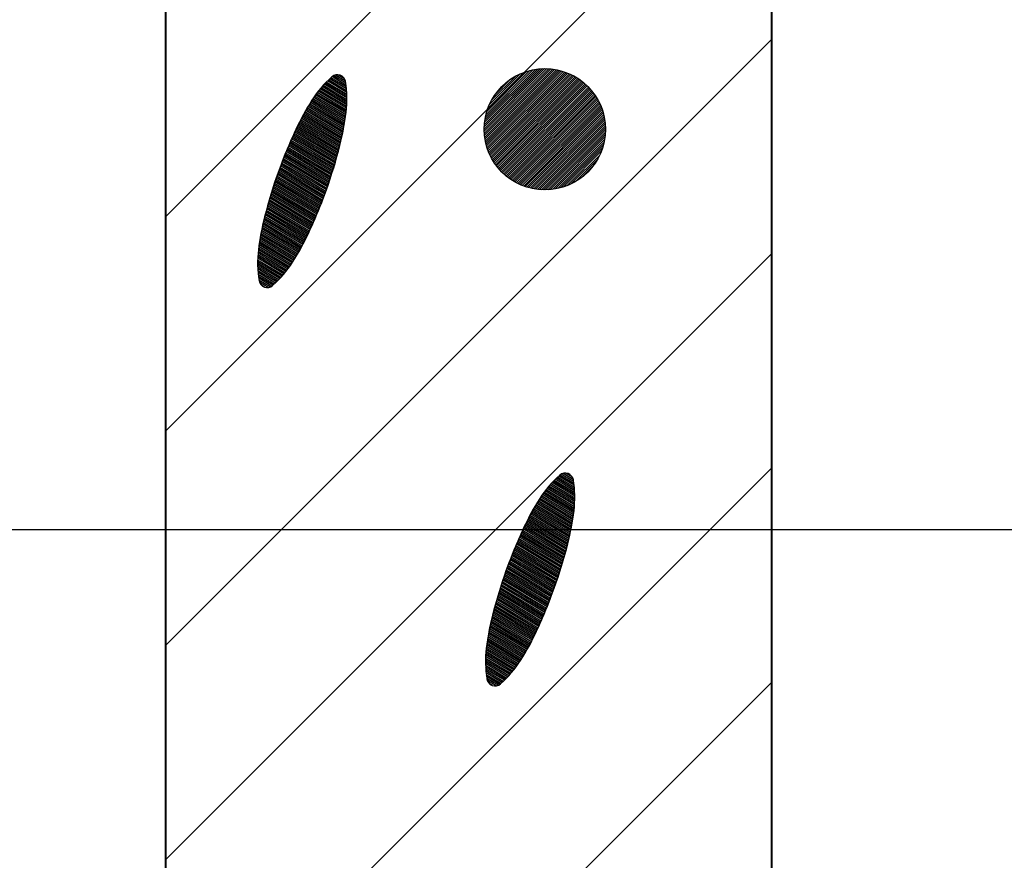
# Model space of a CAD drawing. Header units: millimetres. Extents: x -3143211 to -2549809, y 1060331 to 1341741.
# Tile 51 of 131: x -3026996 to -3025826, y 1100356 to 1101354. Entities that reach past the tile are written whole.
import ezdxf

# ---------------------------------------------------------------- set-up
doc = ezdxf.new("R2010")
doc.units = ezdxf.units.MM
doc.layers.add('8', color=2, linetype='Continuous')
doc.layers.add('размер', color=34, linetype='Continuous')

msp = doc.modelspace()

# ---------------------------------------------------------------- linework, layer by layer
at = {"lineweight": 40}
for p, q in [((-3026102.40657, 1099779.09826), (-3026102.40657, 1104545.53908)), ((-3026822.40657, 1102225.9516), (-3026822.40657, 1099779.09826))]:
    msp.add_line(p, q, dxfattribs=at)
at = {"color": 188}
for p, q in [((-3026822.40657, 1101120.19779), (-3026102.40657, 1101840.19779)), ((-3026822.40657, 1100865.63934), (-3026102.40657, 1101585.63934)), ((-3026822.40657, 1100611.0809), (-3026102.40657, 1101331.0809)), ((-3026608.38963, 1101278.91375), (-3026623.01732, 1101287.68471)), ((-3026608.77215, 1101281.24189), (-3026620.92693, 1101288.53006)), ((-3026609.84289, 1101283.98271), (-3026618.00489, 1101288.87675)), ((-3026443.86749, 1101224.33481), (-3026372.08456, 1101296.11774)), ((-3026443.8313, 1101221.82541), (-3026369.57516, 1101296.08155)), ((-3026443.81268, 1101226.9352), (-3026374.68495, 1101296.06293)), ((-3026443.71294, 1101219.39819), (-3026367.14793, 1101295.96319)), ((-3026443.65594, 1101229.63753), (-3026377.38727, 1101295.90619)), ((-3026443.51964, 1101217.0459), (-3026364.79565, 1101295.76989)), ((-3026443.38344, 1101232.45561), (-3026380.20536, 1101295.63369)), ((-3026443.25741, 1101214.76255), (-3026362.5123, 1101295.50766)), ((-3026442.97724, 1101235.40739), (-3026383.15714, 1101295.22749)), ((-3026442.9313, 1101212.54307), (-3026360.29282, 1101295.18155)), ((-3026442.54562, 1101210.38317), (-3026358.13292, 1101294.79587)), ((-3026442.41336, 1101238.51686), (-3026386.26661, 1101294.66361)), ((-3026442.10405, 1101208.27916), (-3026356.02891, 1101294.3543)), ((-3026441.65847, 1101241.81734), (-3026389.56708, 1101293.90872)), ((-3026441.60977, 1101206.22785), (-3026353.9776, 1101293.86002)), ((-3026441.06554, 1101204.2265), (-3026351.97625, 1101293.31579)), ((-3026440.66374, 1101245.35765), (-3026393.10739, 1101292.914)), ((-3026440.47378, 1101202.27267), (-3026350.02242, 1101292.72403)), ((-3026439.83661, 1101200.36426), (-3026348.11401, 1101292.08686)), ((-3026439.35235, 1101249.21463), (-3026396.96437, 1101291.6026)), ((-3026439.15588, 1101198.4994), (-3026346.24915, 1101291.40613)), ((-3026438.43325, 1101196.67645), (-3026344.4262, 1101290.6835)), ((-3026437.67017, 1101194.89394), (-3026342.64369, 1101289.92043)), ((-3026437.58958, 1101253.52297), (-3026401.27272, 1101289.83984)), ((-3026436.86793, 1101193.1506), (-3026340.90034, 1101289.11819)), ((-3026436.02768, 1101191.44527), (-3026339.19502, 1101288.27793)), ((-3026606.98608, 1101259.18309), (-3026635.22824, 1101276.11748)), ((-3026606.99347, 1101261.28631), (-3026633.98713, 1101277.47208)), ((-3026607.03518, 1101263.4101), (-3026632.72338, 1101278.8131)), ((-3026607.11228, 1101265.55512), (-3026631.43678, 1101280.14042)), ((-3026607.22592, 1101267.72204), (-3026630.1271, 1101281.4539)), ((-3026607.37734, 1101269.91162), (-3026628.7941, 1101282.7534)), ((-3026607.56789, 1101272.12466), (-3026627.43751, 1101284.03876)), ((-3026607.79903, 1101274.36204), (-3026626.05704, 1101285.3098)), ((-3026608.07236, 1101276.62472), (-3026624.65042, 1101286.56515)), ((-3026435.15041, 1101189.77695), (-3026337.5267, 1101287.40067)), ((-3026435.09255, 1101258.56559), (-3026406.31533, 1101287.34281)), ((-3026434.23704, 1101188.14474), (-3026335.89449, 1101286.48729)), ((-3026433.28833, 1101186.54786), (-3026334.29761, 1101285.53858)), ((-3026432.30499, 1101184.98562), (-3026332.73537, 1101284.55524)), ((-3026431.28761, 1101183.45742), (-3026331.20717, 1101283.53786)), ((-3026430.98205, 1101265.22168), (-3026412.97143, 1101283.2323)), ((-3026430.23671, 1101181.96273), (-3026329.71248, 1101282.48696)), ((-3026429.15273, 1101180.50112), (-3026328.25087, 1101281.40299)), ((-3026428.03606, 1101179.07222), (-3026326.82196, 1101280.28631)), ((-3026426.88697, 1101177.67571), (-3026325.42546, 1101279.13723)), ((-3026425.70572, 1101176.31138), (-3026324.06113, 1101277.95598)), ((-3026424.49248, 1101174.97904), (-3026322.72878, 1101276.74273)), ((-3026608.05514, 1101243.03383), (-3026644.36208, 1101264.80397)), ((-3026607.82096, 1101244.9922), (-3026643.29639, 1101266.26375)), ((-3026607.61208, 1101246.96574), (-3026642.20919, 1101267.71064)), ((-3026607.43192, 1101248.9565), (-3026641.1004, 1101269.14458)), ((-3026607.28113, 1101250.96487), (-3026639.9699, 1101270.5655)), ((-3026607.16038, 1101252.99125), (-3026638.81757, 1101271.97333)), ((-3026607.07042, 1101255.03609), (-3026637.64329, 1101273.368)), ((-3026607.01204, 1101257.09987), (-3026636.4469, 1101274.74942)), ((-3026423.24736, 1101173.67857), (-3026321.42832, 1101275.49761)), ((-3026421.97041, 1101172.40994), (-3026320.15969, 1101274.22066)), ((-3026420.66162, 1101171.17315), (-3026318.92289, 1101272.91187)), ((-3026419.32093, 1101169.96825), (-3026317.718, 1101271.57118)), ((-3026417.9482, 1101168.79539), (-3026316.54514, 1101270.19845)), ((-3026416.54325, 1101167.65476), (-3026315.40451, 1101268.79351)), ((-3026415.10583, 1101166.5466), (-3026314.29635, 1101267.35608)), ((-3026413.63561, 1101165.47123), (-3026313.22098, 1101265.88586)), ((-3026412.13221, 1101164.42905), (-3026312.1788, 1101264.38246)), ((-3026610.35692, 1101227.62373), (-3026652.21363, 1101252.72159)), ((-3026610.02941, 1101229.52614), (-3026651.2766, 1101254.25852)), ((-3026609.71311, 1101231.43526), (-3026650.33053, 1101255.79003)), ((-3026609.40807, 1101233.35115), (-3026649.37542, 1101257.31611)), ((-3026609.1144, 1101235.27384), (-3026648.41121, 1101258.83675)), ((-3026608.83218, 1101237.2034), (-3026647.43086, 1101260.3477)), ((-3026608.5615, 1101239.13988), (-3026646.42925, 1101261.84591)), ((-3026608.30245, 1101241.08334), (-3026645.40634, 1101263.33134)), ((-3026410.59516, 1101163.42051), (-3026311.17026, 1101262.84541)), ((-3026409.02393, 1101162.44616), (-3026310.19591, 1101261.27418)), ((-3026407.41788, 1101161.50662), (-3026309.25637, 1101259.66813)), ((-3026405.77632, 1101160.60261), (-3026308.35235, 1101258.02657)), ((-3026404.09841, 1101159.73493), (-3026307.48467, 1101256.34866)), ((-3026402.38325, 1101158.90451), (-3026306.65425, 1101254.6335)), ((-3026400.62978, 1101158.11239), (-3026305.86214, 1101252.88003)), ((-3026612.95623, 1101214.49082), (-3026658.51964, 1101241.81127)), ((-3026612.55254, 1101216.34755), (-3026657.64593, 1101243.38616)), ((-3026612.15952, 1101218.21067), (-3026656.76316, 1101244.95562)), ((-3026611.77724, 1101220.08024), (-3026655.87134, 1101246.51966)), ((-3026611.40577, 1101221.95628), (-3026654.97047, 1101248.07827)), ((-3026611.04517, 1101223.83885), (-3026654.06057, 1101249.63147)), ((-3026610.69553, 1101225.72798), (-3026653.14162, 1101251.17924)), ((-3026398.83683, 1101157.35975), (-3026305.1095, 1101251.08708)), ((-3026397.00307, 1101156.64793), (-3026304.39768, 1101249.25332)), ((-3026395.12699, 1101155.97842), (-3026303.72817, 1101247.37724)), ((-3026393.2069, 1101155.35293), (-3026303.10268, 1101245.45715)), ((-3026391.24086, 1101154.77338), (-3026302.52313, 1101243.49112)), ((-3026389.2267, 1101154.24197), (-3026301.99171, 1101241.47695)), ((-3026616.06749, 1101201.66488), (-3026664.38161, 1101230.63469)), ((-3026615.5972, 1101203.48167), (-3026663.57147, 1101232.2477)), ((-3026615.13241, 1101205.30176), (-3026662.75222, 1101233.85525)), ((-3026614.67635, 1101207.12708), (-3026661.92386, 1101235.45734)), ((-3026614.23064, 1101208.95862), (-3026661.08642, 1101237.05398)), ((-3026613.79534, 1101210.79639), (-3026660.2399, 1101238.64518)), ((-3026613.37052, 1101212.64045), (-3026659.3843, 1101240.23094)), ((-3026387.1619, 1101153.76118), (-3026301.51093, 1101239.41215)), ((-3026385.0436, 1101153.33389), (-3026301.08364, 1101237.29385)), ((-3026382.8685, 1101152.96341), (-3026300.71316, 1101235.11875)), ((-3026380.63277, 1101152.65356), (-3026300.40331, 1101232.88302)), ((-3026378.33192, 1101152.40882), (-3026300.15857, 1101230.58217)), ((-3026620.02186, 1101187.24569), (-3026670.5638, 1101217.55133)), ((-3026619.50902, 1101189.03697), (-3026669.81284, 1101219.19983)), ((-3026619.00145, 1101190.83141), (-3026669.05705, 1101220.84543)), ((-3026618.49916, 1101192.62902), (-3026668.29643, 1101222.48814)), ((-3026618.00217, 1101194.4298), (-3026667.53083, 1101224.12786)), ((-3026617.5105, 1101196.23377), (-3026666.75726, 1101225.7628)), ((-3026617.02415, 1101198.04093), (-3026665.97452, 1101227.39225)), ((-3026616.54314, 1101199.8513), (-3026665.18264, 1101229.01621)), ((-3026375.96067, 1101152.23449), (-3026299.98424, 1101228.21092)), ((-3026373.51271, 1101152.13686), (-3026299.8866, 1101225.76297)), ((-3026370.98045, 1101152.12353), (-3026299.87328, 1101223.23071)), ((-3026368.35457, 1101152.20383), (-3026299.95358, 1101220.60482)), ((-3026365.62347, 1101152.38935), (-3026300.1391, 1101217.87372)), ((-3026623.7582, 1101174.79456), (-3026675.6847, 1101205.9304)), ((-3026623.20883, 1101176.56394), (-3026674.96773, 1101207.59928)), ((-3026622.66464, 1101178.33642), (-3026674.24589, 1101209.26524)), ((-3026622.12565, 1101180.11202), (-3026673.51919, 1101210.92828)), ((-3026621.59186, 1101181.89073), (-3026672.78762, 1101212.58841)), ((-3026621.06329, 1101183.67258), (-3026672.05119, 1101214.24562)), ((-3026620.53995, 1101185.45756), (-3026671.30992, 1101215.89993)), ((-3026362.77236, 1101152.69487), (-3026300.44462, 1101215.02262)), ((-3026359.78198, 1101153.13967), (-3026300.88942, 1101212.03223)), ((-3026356.62629, 1101153.74978), (-3026301.49952, 1101208.87654)), ((-3026627.74785, 1101162.49531), (-3026680.56648, 1101194.16609)), ((-3026627.16254, 1101164.24314), (-3026679.88381, 1101195.85553)), ((-3026626.58233, 1101165.99402), (-3026679.19622, 1101197.54203)), ((-3026626.00724, 1101167.74797), (-3026678.50371, 1101199.22557)), ((-3026625.43727, 1101169.505), (-3026677.8063, 1101200.90618)), ((-3026624.87243, 1101171.2651), (-3026677.10399, 1101202.58385)), ((-3026624.31273, 1101173.02828), (-3026676.39679, 1101204.25859)), ((-3026353.26866, 1101154.56182), (-3026302.31156, 1101205.51892)), ((-3026349.65459, 1101155.63031), (-3026303.38006, 1101201.90484)), ((-3026345.69617, 1101157.04314), (-3026304.79289, 1101197.94642)), ((-3026631.36624, 1101152.07224), (-3026684.5588, 1101183.96723)), ((-3026630.75054, 1101153.80184), (-3026683.9058, 1101185.67446)), ((-3026630.13988, 1101155.53447), (-3026683.24784, 1101187.37872)), ((-3026629.53427, 1101157.27012), (-3026682.58492, 1101189.08001)), ((-3026628.93372, 1101159.00881), (-3026681.91704, 1101190.77833)), ((-3026628.33825, 1101160.75054), (-3026681.24423, 1101192.47369)), ((-3026341.23343, 1101158.9603), (-3026306.71004, 1101193.48368)), ((-3026335.90586, 1101161.74228), (-3026309.49203, 1101188.15611)), ((-3026635.81647, 1101140.04916), (-3026688.99007, 1101171.93278)), ((-3026635.16575, 1101141.75776), (-3026688.37207, 1101173.661)), ((-3026634.52, 1101143.46935), (-3026687.74904, 1101175.38621)), ((-3026633.87924, 1101145.18393), (-3026687.12099, 1101177.10841)), ((-3026633.24348, 1101146.9015), (-3026686.48793, 1101178.8276)), ((-3026632.61271, 1101148.62207), (-3026685.84988, 1101180.5438)), ((-3026631.98696, 1101150.34565), (-3026685.20683, 1101182.25701)), ((-3026328.32826, 1101166.7743), (-3026314.52405, 1101180.57851)), ((-3026640.51021, 1101128.1721), (-3026693.17455, 1101159.75036)), ((-3026639.82487, 1101129.85994), (-3026692.592, 1101161.49984)), ((-3026639.14445, 1101131.55074), (-3026692.00436, 1101163.24626)), ((-3026638.46897, 1101133.2445), (-3026691.41163, 1101164.98964)), ((-3026637.79842, 1101134.94121), (-3026690.81383, 1101166.72998)), ((-3026637.13281, 1101136.64089), (-3026690.21096, 1101168.46727)), ((-3026636.47216, 1101138.34354), (-3026689.60304, 1101170.20154)), ((-3026645.44485, 1101116.43948), (-3026697.10875, 1101147.41786)), ((-3026644.72524, 1101118.10678), (-3026696.56219, 1101149.18892)), ((-3026644.01051, 1101119.777), (-3026696.01045, 1101150.95688)), ((-3026643.30066, 1101121.45015), (-3026695.45355, 1101152.72174)), ((-3026642.5957, 1101123.12623), (-3026694.8915, 1101154.48351)), ((-3026641.89563, 1101124.80525), (-3026694.32431, 1101156.2422)), ((-3026641.20047, 1101126.4872), (-3026693.75199, 1101157.99781)), ((-3026649.86456, 1101106.49689), (-3026700.27876, 1101136.72593)), ((-3026649.11582, 1101108.14672), (-3026699.76351, 1101138.51577)), ((-3026648.37192, 1101109.79945), (-3026699.24301, 1101140.30245)), ((-3026647.63286, 1101111.45509), (-3026698.71727, 1101142.086)), ((-3026646.89866, 1101113.11364), (-3026698.1863, 1101143.86641)), ((-3026646.16932, 1101114.7751), (-3026697.65013, 1101145.64369)), ((-3026655.27231, 1101095.04796), (-3026703.73734, 1101124.10825)), ((-3026654.47547, 1101096.66895), (-3026703.25923, 1101125.92035)), ((-3026653.68778, 1101098.29542), (-3026702.77577, 1101127.72925)), ((-3026652.90924, 1101099.92738), (-3026702.28698, 1101129.53495)), ((-3026652.13978, 1101101.56479), (-3026701.79287, 1101131.33746)), ((-3026651.37654, 1101103.20593), (-3026701.29345, 1101133.13679)), ((-3026650.61813, 1101104.84996), (-3026700.78874, 1101134.93294)), ((-3026660.24462, 1101085.43671), (-3026706.45824, 1101113.14703)), ((-3026659.39318, 1101087.02496), (-3026706.02861, 1101114.9882)), ((-3026658.55082, 1101088.61865), (-3026705.58853, 1101116.82311)), ((-3026657.71754, 1101090.21779), (-3026705.13807, 1101118.65179)), ((-3026656.89335, 1101091.82239), (-3026704.67745, 1101120.47438)), ((-3026656.07827, 1101093.43244), (-3026704.21008, 1101122.29293)), ((-3026665.54347, 1101076.02126), (-3026708.81307, 1101101.96631)), ((-3026664.63771, 1101077.57694), (-3026708.44748, 1101103.84588)), ((-3026663.74099, 1101079.13804), (-3026708.07104, 1101105.71895)), ((-3026662.85332, 1101080.70457), (-3026707.68383, 1101107.58556)), ((-3026661.97469, 1101082.27652), (-3026707.28592, 1101109.44575)), ((-3026661.10513, 1101083.8539), (-3026706.87736, 1101111.29956)), ((-3026671.16791, 1101066.80105), (-3026710.77457, 1101090.54974)), ((-3026670.2079, 1101068.32419), (-3026710.47568, 1101092.46931)), ((-3026669.25693, 1101069.85277), (-3026710.16547, 1101094.38209)), ((-3026668.31501, 1101071.38676), (-3026709.84402, 1101096.28813)), ((-3026667.38212, 1101072.92617), (-3026709.51142, 1101098.18748)), ((-3026666.45828, 1101074.47101), (-3026709.16774, 1101100.08019)), ((-3026677.31205, 1101057.89244), (-3026712.31786, 1101078.88241)), ((-3026676.23472, 1101059.34525), (-3026712.09604, 1101080.84819)), ((-3026675.17885, 1101060.81092), (-3026711.85513, 1101082.80252)), ((-3026674.14438, 1101062.28942), (-3026711.60242, 1101084.74978)), ((-3026673.13124, 1101063.78071), (-3026711.33803, 1101086.69003)), ((-3026672.13938, 1101065.28477), (-3026711.06205, 1101088.62333)), ((-3026822.40657, 1100356.52246), (-3026102.40657, 1101076.52246)), ((-3026684.23265, 1101049.44942), (-3026713.02824, 1101066.71565)), ((-3026683.02422, 1101050.82362), (-3026712.98731, 1101068.7899)), ((-3026681.83798, 1101052.21111), (-3026712.91436, 1101070.84494)), ((-3026680.67378, 1101053.61183), (-3026712.81019, 1101072.88126)), ((-3026679.53147, 1101055.02567), (-3026712.67559, 1101074.89934)), ((-3026678.41093, 1101056.45257), (-3026712.51125, 1101076.89958)), ((-3026685.46345, 1101048.08864), (-3026713.03625, 1101064.62167)), ((-3026686.7168, 1101046.74138), (-3026713.01039, 1101062.50738)), ((-3026687.9929, 1101045.40777), (-3026712.94965, 1101060.37217)), ((-3026689.29198, 1101044.08792), (-3026712.8529, 1101058.21538)), ((-3026690.61426, 1101042.782), (-3026712.71896, 1101056.03628)), ((-3026691.96001, 1101041.49014), (-3026712.54651, 1101053.83409)), ((-3026693.3295, 1101040.21252), (-3026712.33417, 1101051.60798)), ((-3026694.72302, 1101038.94931), (-3026712.08037, 1101049.35702)), ((-3026696.20927, 1101037.7417), (-3026711.78346, 1101047.0802)), ((-3026698.06741, 1101036.75709), (-3026711.4416, 1101044.77643)), ((-3026700.52238, 1101036.13033), (-3026710.82573, 1101042.30836)), ((-3026704.68201, 1101036.52572), (-3026708.51742, 1101038.82548)), ((-3026822.40657, 1100101.96402), (-3026102.40657, 1100821.96402)), ((-3026336.53994, 1100794.59623), (-3026359.44112, 1100808.32809)), ((-3026336.69136, 1100796.78581), (-3026358.10812, 1100809.62759)), ((-3026336.88191, 1100798.99885), (-3026356.75153, 1100810.91294)), ((-3026337.11305, 1100801.23623), (-3026355.37106, 1100812.18398)), ((-3026337.38638, 1100803.49891), (-3026353.96444, 1100813.43934)), ((-3026337.70365, 1100805.78793), (-3026352.33134, 1100814.55889)), ((-3026338.08617, 1100808.11608), (-3026350.24095, 1100815.40425)), ((-3026339.1569, 1100810.85689), (-3026347.3189, 1100815.75094)), ((-3026336.59515, 1100777.83905), (-3026369.28392, 1100797.43968)), ((-3026336.4744, 1100779.86543), (-3026368.13159, 1100798.84752)), ((-3026336.38444, 1100781.91028), (-3026366.95731, 1100800.24219)), ((-3026336.32606, 1100783.97406), (-3026365.76092, 1100801.6236)), ((-3026336.3001, 1100786.05728), (-3026364.54226, 1100802.99166)), ((-3026336.30749, 1100788.16049), (-3026363.30115, 1100804.34626)), ((-3026336.3492, 1100790.28429), (-3026362.0374, 1100805.68729)), ((-3026336.4263, 1100792.4293), (-3026360.7508, 1100807.01461)), ((-3026338.42842, 1100762.14803), (-3026377.72523, 1100785.71093)), ((-3026338.1462, 1100764.07759), (-3026376.74488, 1100787.22189)), ((-3026337.87551, 1100766.01407), (-3026375.74327, 1100788.72009)), ((-3026337.61647, 1100767.95753), (-3026374.72036, 1100790.20553)), ((-3026337.36915, 1100769.90802), (-3026373.6761, 1100791.67816)), ((-3026337.13498, 1100771.86639), (-3026372.61041, 1100793.13794)), ((-3026336.9261, 1100773.83993), (-3026371.52321, 1100794.58483)), ((-3026336.74594, 1100775.83069), (-3026370.41442, 1100796.01876)), ((-3026341.09126, 1100746.95442), (-3026385.18535, 1100773.39384)), ((-3026340.71979, 1100748.83047), (-3026384.28449, 1100774.95246)), ((-3026340.35919, 1100750.71303), (-3026383.37458, 1100776.50565)), ((-3026340.00955, 1100752.60217), (-3026382.45564, 1100778.05342)), ((-3026339.67094, 1100754.49792), (-3026381.52765, 1100779.59577)), ((-3026339.34343, 1100756.40033), (-3026380.59062, 1100781.1327)), ((-3026339.02712, 1100758.30945), (-3026379.64455, 1100782.66421)), ((-3026338.72209, 1100760.22533), (-3026378.68944, 1100784.1903)), ((-3026343.99036, 1100734.00127), (-3026391.23788, 1100762.33153)), ((-3026343.54466, 1100735.8328), (-3026390.40044, 1100763.92817)), ((-3026343.10936, 1100737.67058), (-3026389.55392, 1100765.51937)), ((-3026342.68454, 1100739.51463), (-3026388.69832, 1100767.10513)), ((-3026342.27025, 1100741.36501), (-3026387.83366, 1100768.68545)), ((-3026341.86656, 1100743.22173), (-3026386.95994, 1100770.26034)), ((-3026341.47354, 1100745.08486), (-3026386.07717, 1100771.82981)), ((-3026347.31619, 1100721.30399), (-3026396.84485, 1100751.00205)), ((-3026346.82452, 1100723.10796), (-3026396.07128, 1100752.63699)), ((-3026346.33817, 1100724.91512), (-3026395.28854, 1100754.26643)), ((-3026345.85716, 1100726.72549), (-3026394.49666, 1100755.89039)), ((-3026345.38151, 1100728.53906), (-3026393.69563, 1100757.50887)), ((-3026344.91122, 1100730.35586), (-3026392.88549, 1100759.12189)), ((-3026344.44643, 1100732.17595), (-3026392.06624, 1100760.72943)), ((-3026350.90588, 1100708.76492), (-3026402.10164, 1100739.46259)), ((-3026350.37731, 1100710.54677), (-3026401.36521, 1100741.11981)), ((-3026349.85397, 1100712.33175), (-3026400.62394, 1100742.77412)), ((-3026349.33587, 1100714.11988), (-3026399.87782, 1100744.42552)), ((-3026348.82303, 1100715.91116), (-3026399.12686, 1100746.07402)), ((-3026348.31547, 1100717.7056), (-3026398.37107, 1100747.71962)), ((-3026347.81318, 1100719.5032), (-3026397.61045, 1100749.36232)), ((-3026354.75128, 1100696.37918), (-3026407.12032, 1100727.78037)), ((-3026354.18645, 1100698.13928), (-3026406.41801, 1100729.45804)), ((-3026353.62675, 1100699.90247), (-3026405.71081, 1100731.13278)), ((-3026353.07222, 1100701.66874), (-3026404.99872, 1100732.80458)), ((-3026352.52285, 1100703.43812), (-3026404.28175, 1100734.47347)), ((-3026351.97866, 1100705.2106), (-3026403.55991, 1100736.13943)), ((-3026351.43967, 1100706.9862), (-3026402.8332, 1100737.80247)), ((-3026358.84829, 1100684.14431), (-3026411.89894, 1100715.9542)), ((-3026358.24774, 1100685.883), (-3026411.23106, 1100717.65252)), ((-3026357.65227, 1100687.62472), (-3026410.55825, 1100719.34787)), ((-3026357.06187, 1100689.3695), (-3026409.8805, 1100721.04027)), ((-3026356.47656, 1100691.11732), (-3026409.19783, 1100722.72972)), ((-3026355.89635, 1100692.86821), (-3026408.51023, 1100724.41621)), ((-3026355.32126, 1100694.62216), (-3026407.81773, 1100726.09976)), ((-3026363.19326, 1100672.05811), (-3026416.43501, 1100703.98259)), ((-3026362.55749, 1100673.77569), (-3026415.80195, 1100705.70179)), ((-3026361.92673, 1100675.49626), (-3026415.1639, 1100707.41799)), ((-3026361.30098, 1100677.21983), (-3026414.52085, 1100709.13119)), ((-3026360.68025, 1100678.94642), (-3026413.87282, 1100710.84141)), ((-3026360.06456, 1100680.67603), (-3026413.21982, 1100712.54865)), ((-3026359.4539, 1100682.40865), (-3026412.56186, 1100714.25291)), ((-3026367.78298, 1100660.11868), (-3026420.72565, 1100691.86383)), ((-3026367.11243, 1100661.8154), (-3026420.12785, 1100693.60416)), ((-3026366.44683, 1100663.51507), (-3026419.52498, 1100695.34146)), ((-3026365.78618, 1100665.21772), (-3026418.91706, 1100697.07573)), ((-3026365.13049, 1100666.92335), (-3026418.30409, 1100698.80697)), ((-3026364.47976, 1100668.63195), (-3026417.68608, 1100700.53519)), ((-3026363.83402, 1100670.34354), (-3026417.06305, 1100702.26039)), ((-3026372.61468, 1100648.32433), (-3026424.76757, 1100679.59592)), ((-3026371.90972, 1100650.00042), (-3026424.20552, 1100681.35769)), ((-3026371.20965, 1100651.67943), (-3026423.63833, 1100683.11638)), ((-3026370.51449, 1100653.36139), (-3026423.06601, 1100684.872)), ((-3026369.82423, 1100655.04628), (-3026422.48857, 1100686.62454)), ((-3026369.13889, 1100656.73413), (-3026421.90602, 1100688.37402)), ((-3026368.45847, 1100658.42493), (-3026421.31838, 1100690.12045)), ((-3026376.94688, 1100638.32927), (-3026428.03129, 1100668.96018)), ((-3026376.21268, 1100639.98782), (-3026427.50032, 1100670.74059)), ((-3026375.48334, 1100641.64929), (-3026426.96415, 1100672.51788)), ((-3026374.75886, 1100643.31366), (-3026426.42277, 1100674.29205)), ((-3026374.03926, 1100644.98096), (-3026425.87621, 1100676.06311)), ((-3026373.32453, 1100646.65118), (-3026425.32447, 1100677.83106)), ((-3026382.22326, 1100626.80157), (-3026431.601, 1100656.40914)), ((-3026381.4538, 1100628.43897), (-3026431.10689, 1100658.21164)), ((-3026380.69056, 1100630.08011), (-3026430.60747, 1100660.01097)), ((-3026379.93215, 1100631.72414), (-3026430.10276, 1100661.80713)), ((-3026379.17858, 1100633.37107), (-3026429.59278, 1100663.60012)), ((-3026378.42983, 1100635.0209), (-3026429.07753, 1100665.38995)), ((-3026377.68593, 1100636.67364), (-3026428.55702, 1100667.17664)), ((-3026387.03156, 1100617.09198), (-3026434.45209, 1100645.52598)), ((-3026386.20737, 1100618.69657), (-3026433.99147, 1100647.34857)), ((-3026385.39229, 1100620.30662), (-3026433.5241, 1100649.16711)), ((-3026384.58633, 1100621.92214), (-3026433.05136, 1100650.98244)), ((-3026383.78949, 1100623.54313), (-3026432.57325, 1100652.79454)), ((-3026383.00179, 1100625.1696), (-3026432.08979, 1100654.60344)), ((-3026392.16733, 1100607.57875), (-3026436.99785, 1100634.45974)), ((-3026391.28871, 1100609.1507), (-3026436.59994, 1100636.31993)), ((-3026390.41914, 1100610.72808), (-3026436.19138, 1100638.17374)), ((-3026389.55864, 1100612.3109), (-3026435.77226, 1100640.02121)), ((-3026388.7072, 1100613.89915), (-3026435.34263, 1100641.86239)), ((-3026387.86484, 1100615.49284), (-3026434.90255, 1100643.6973)), ((-3026398.57095, 1100596.72695), (-3026439.47949, 1100621.25627)), ((-3026397.62902, 1100598.26095), (-3026439.15804, 1100623.16231)), ((-3026396.69614, 1100599.80036), (-3026438.82544, 1100625.06166)), ((-3026395.77229, 1100601.34519), (-3026438.48176, 1100626.95438)), ((-3026394.85749, 1100602.89545), (-3026438.12709, 1100628.84049)), ((-3026393.95173, 1100604.45113), (-3026437.7615, 1100630.72007)), ((-3026393.05501, 1100606.01223), (-3026437.38506, 1100632.59313)), ((-3026404.49287, 1100587.68511), (-3026441.16914, 1100609.6767)), ((-3026403.4584, 1100589.16361), (-3026440.91644, 1100611.62396)), ((-3026402.44526, 1100590.6549), (-3026440.65205, 1100613.56422)), ((-3026401.4534, 1100592.15895), (-3026440.37607, 1100615.49752)), ((-3026400.48193, 1100593.67523), (-3026440.08859, 1100617.42393)), ((-3026399.52192, 1100595.19838), (-3026439.7897, 1100619.34349)), ((-3026411.152, 1100579.0853), (-3026442.22838, 1100597.71912)), ((-3026409.9878, 1100580.48601), (-3026442.12421, 1100599.75545)), ((-3026408.84549, 1100581.89986), (-3026441.98961, 1100601.77352)), ((-3026407.72495, 1100583.32675), (-3026441.82527, 1100603.77377)), ((-3026406.62607, 1100584.76663), (-3026441.63188, 1100605.75659)), ((-3026405.54874, 1100586.21943), (-3026441.41006, 1100607.72237)), ((-3026414.77747, 1100574.96283), (-3026442.35027, 1100591.49585)), ((-3026413.54667, 1100576.32361), (-3026442.34226, 1100593.58984)), ((-3026416.03082, 1100573.61557), (-3026442.32441, 1100589.38157)), ((-3026412.33824, 1100577.6978), (-3026442.30133, 1100595.66408)), ((-3026417.30692, 1100572.28195), (-3026442.26367, 1100587.24636)), ((-3026418.60599, 1100570.96211), (-3026442.16692, 1100585.08956)), ((-3026419.92828, 1100569.65618), (-3026442.03297, 1100582.91046)), ((-3026421.27403, 1100568.36433), (-3026441.86053, 1100580.70828)), ((-3026422.64351, 1100567.08671), (-3026441.64818, 1100578.48217)), ((-3026424.03704, 1100565.82349), (-3026441.39439, 1100576.2312)), ((-3026822.40657, 1099847.40558), (-3026102.40657, 1100567.40558)), ((-3026425.52328, 1100564.61588), (-3026441.09748, 1100573.95439)), ((-3026427.38143, 1100563.63127), (-3026440.75562, 1100571.65062)), ((-3026429.8364, 1100563.00452), (-3026440.13975, 1100569.18255)), ((-3026433.99602, 1100563.3999), (-3026437.83143, 1100565.69967))]:
    msp.add_line(p, q, dxfattribs=at)
at = {"layer": '8', "color": 188}
msp.add_line((-3026822.40657, 1099779.09826), (-3026822.40657, 1102371.09826), dxfattribs=at)
msp.add_circle((-3026371.86781, 1101224.11806), 72, dxfattribs=at)
for centre, radius, start, end in [((-3026618.32524, 1101279.08941), 9.79258, 70.33034797, 131.49688885), ((-3026618.32524, 1101279.08941), 9.79258, 9.16380704, 70.33034797), ((-3026537.96654, 1101188.25049), 131.0742, 131.49688885, 147.48478058), ((-3026738.05895, 1101259.77439), 131.0742, 353.17591533, 9.16380704), ((-3026389.29575, 1101093.48122), 307.38137, 147.48478058, 154.93456893), ((-3026913.1171, 1101280.72345), 307.38137, 345.72612698, 353.17591533), ((-3026137.32112, 1100975.63301), 585.55293, 154.93456893, 160.33034795), ((-3027182.70102, 1101349.30863), 585.55293, 340.33034795, 345.72612698), ((-3026137.32112, 1100975.63301), 585.55293, 160.33034795, 165.72612698), ((-3027182.70102, 1101349.30863), 585.55293, 334.93456893, 340.33034795), ((-3026406.90504, 1101044.21819), 307.38137, 165.72612698, 173.17591533), ((-3026930.72638, 1101231.46042), 307.38137, 327.48478058, 334.93456893), ((-3026581.96319, 1101065.16724), 131.0742, 173.17591533, 189.16380704), ((-3026782.05559, 1101136.69115), 131.0742, 311.49688885, 327.48478058), ((-3026701.69689, 1101045.85223), 9.79258, 189.16380704, 250.33034797), ((-3026701.69689, 1101045.85223), 9.79258, 250.33034797, 311.49688885), ((-3026267.28056, 1100715.12467), 131.0742, 131.49688885, 147.48478058), ((-3026347.63926, 1100805.9636), 9.79258, 70.33034797, 131.49688885), ((-3026347.63926, 1100805.9636), 9.79258, 9.16380704, 70.33034797), ((-3026467.37296, 1100786.64858), 131.0742, 353.17591533, 9.16380704), ((-3026118.60977, 1100620.3554), 307.38137, 147.48478058, 154.93456893), ((-3026642.43112, 1100807.59764), 307.38137, 345.72612698, 353.17591533), ((-3025866.63514, 1100502.50719), 585.55293, 154.93456893, 160.33034795), ((-3026912.01504, 1100876.18281), 585.55293, 340.33034795, 345.72612698), ((-3025866.63514, 1100502.50719), 585.55293, 160.33034795, 165.72612698), ((-3026912.01504, 1100876.18281), 585.55293, 334.93456893, 340.33034795), ((-3026136.21906, 1100571.09237), 307.38137, 165.72612698, 173.17591533), ((-3026660.0404, 1100758.3346), 307.38137, 327.48478058, 334.93456893), ((-3026311.27721, 1100592.04143), 131.0742, 173.17591533, 189.16380704), ((-3026511.36961, 1100663.56533), 131.0742, 311.49688885, 327.48478058), ((-3026431.01091, 1100572.72641), 9.79258, 189.16380704, 250.33034797), ((-3026431.01091, 1100572.72641), 9.79258, 250.33034797, 311.49688885)]:
    msp.add_arc(centre, radius, start, end, dxfattribs=at)
at = {"layer": 'размер', "color": 188}
msp.add_line((-3028262.40657, 1100748.55816), (-3022542.01576, 1100748.55816), dxfattribs=at)

doc.saveas('drawing.dxf')
